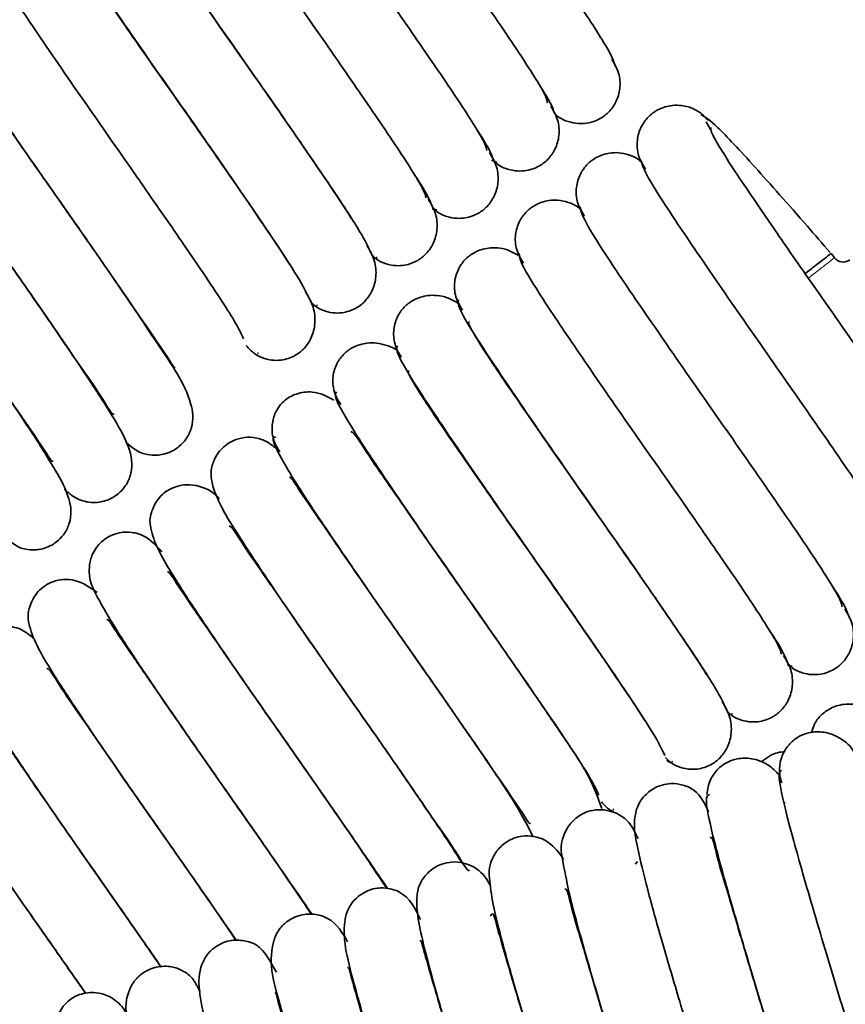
# Model space of a CAD drawing. Header units: millimetres. Extents: x 0 to 594, y 0 to 420.
# Tile 61 of 73: x 313.71 to 317.46, y 201.51 to 205.98. Entities that reach past the tile are written whole.
import ezdxf

# ---------------------------------------------------------------- set-up
doc = ezdxf.new("R2010")
doc.units = ezdxf.units.MM
doc.linetypes.add('SLD-Durchgehend', pattern=[0])

msp = doc.modelspace()

# ---------------------------------------------------------------- linework, layer by layer
at = {"color": 7, "linetype": 'SLD-Durchgehend', "lineweight": 35}
for p, q in [((316.827115, 205.516361), (316.850915, 205.474711)), ((315.852782, 205.342919), (315.877303, 205.333256)), ((315.583844, 205.12216), (315.605177, 205.116977)), ((315.329973, 204.900815), (315.333759, 204.900675)), ((315.036364, 204.689667), (315.048043, 204.68033)), ((315.059073, 204.683113), (315.063521, 204.684234)), ((314.790593, 204.464445), (314.79523, 204.467536)), ((317.196021, 203.050564), (317.217354, 203.04538)), ((316.94215, 202.829218), (316.945935, 202.829078)), ((316.648541, 202.61807), (316.66022, 202.608735)), ((316.67125, 202.611516), (316.675696, 202.612637)), ((317.181291, 202.423646), (317.185108, 202.426976)), ((316.402771, 202.392849), (316.407407, 202.395939))]:
    msp.add_line(p, q, dxfattribs=at)
at = {"color": 7, "linetype": 'SLD-Durchgehend', "lineweight": 35, "flags": 128}
msp.add_lwpolyline([(317.408886, 204.899658), (317.401208, 204.909523), (317.393532, 204.919387)], dxfattribs=at)
at = {"color": 7, "linetype": 'SLD-Durchgehend', "lineweight": 35}
msp.add_arc((317.448198, 204.930253), 0.049814, 217.489561, 307.891095, dxfattribs=at)
for points, knots in [([(316.414369, 205.768573), (316.409466, 205.785458), (316.399425, 205.820037), (316.287295, 205.998054), (316.108446, 206.260599), (315.879074, 206.591904), (315.671616, 206.886611), (315.52009, 207.106245), (315.417002, 207.257215), (315.331068, 207.384925), (315.269131, 207.483566), (315.232926, 207.549582), (315.235165, 207.558766), (315.236282, 207.563343)], [0, 0, 0, 0, 0.10964254, 0.2245373, 0.34230948, 0.46627635, 0.59241093, 0.65862627, 0.72517926, 0.79150995, 0.86026878, 0.93035628, 1, 1, 1, 1]), ([(314.920125, 207.413197), (314.923485, 207.398033), (314.930376, 207.366934), (315.038202, 207.193555), (315.214356, 206.93421), (315.442588, 206.603852), (315.651389, 206.307206), (315.805375, 206.084149), (315.91099, 205.929491), (316.000042, 205.79742), (316.065625, 205.693804), (316.105808, 205.622099), (316.106081, 205.609109), (316.106217, 205.602622)], [0, 0, 0, 0, 0.10950978, 0.2245884, 0.3421165, 0.4660356, 0.5919136, 0.65805473, 0.72473257, 0.79105364, 0.85971592, 0.92995441, 1, 1, 1, 1]), ([(314.643362, 207.202048), (314.645027, 207.188949), (314.648447, 207.162046), (314.7514, 206.994384), (314.924154, 206.739316), (315.150562, 206.411059), (315.359944, 206.113629), (315.515748, 205.888249), (315.623358, 205.730829), (315.714949, 205.595383), (315.783659, 205.487839), (315.827373, 205.411459), (315.830028, 205.395191), (315.831356, 205.387056)], [0, 0, 0, 0, 0.10939634, 0.22469205, 0.34212633, 0.46608062, 0.59182784, 0.65789349, 0.72467225, 0.79100535, 0.85948055, 0.9297301, 1, 1, 1, 1]), ([(314.366786, 206.991157), (314.366724, 206.980094), (314.366597, 206.957345), (314.464673, 206.795329), (314.633968, 206.544477), (314.858544, 206.218316), (315.068409, 205.920165), (315.22594, 205.692583), (315.335504, 205.532495), (315.429528, 205.393755), (315.501294, 205.282423), (315.54846, 205.201512), (315.553492, 205.182013), (315.556012, 205.172249)], [0, 0, 0, 0, 0.109362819, 0.224880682, 0.342288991, 0.466257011, 0.591910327, 0.657876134, 0.724722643, 0.791104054, 0.85935022, 0.929563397, 1, 1, 1, 1]), ([(314.090373, 206.780784), (314.088557, 206.771677), (314.084819, 206.752936), (314.178063, 206.596395), (314.343828, 206.349641), (314.566543, 206.025635), (314.776839, 205.726746), (314.935803, 205.497355), (315.047903, 205.33389), (315.141823, 205.195036), (315.199815, 205.107557), (315.216668, 205.078725), (315.218149, 205.076192)], [0, 0, 0, 0, 0.12639236, 0.26007446, 0.39571917, 0.53887146, 0.68391187, 0.75993962, 0.83717799, 0.91393892, 0.99243891, 1, 1, 1, 1]), ([(315.305361, 204.922524), (315.293465, 204.948564), (315.269304, 205.001451), (315.137362, 205.203232), (314.946277, 205.482579), (314.710826, 205.819811), (314.508754, 206.107624), (314.366708, 206.313973), (314.273198, 206.450619), (314.199135, 206.562402), (314.151739, 206.640938), (314.131293, 206.681393), (314.138561, 206.679505), (314.140832, 206.678914)], [0, 0, 0, 0, 0.11528975, 0.23415028, 0.35805161, 0.48639625, 0.61837974, 0.68695425, 0.7550691, 0.82426886, 0.89561235, 0.96738489, 1, 1, 1, 1]), ([(313.814109, 206.571319), (313.81049, 206.564063), (313.803042, 206.549131), (313.891501, 206.397777), (314.053696, 206.154932), (314.274595, 205.832975), (314.485112, 205.533532), (314.645624, 205.302196), (314.759546, 205.1363), (314.855758, 204.994201), (314.915967, 204.90399), (314.934131, 204.87339), (314.935934, 204.870353)], [0, 0, 0, 0, 0.126482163, 0.260307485, 0.395931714, 0.538866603, 0.683686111, 0.759430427, 0.836565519, 0.913364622, 0.991402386, 1, 1, 1, 1]), ([(315.027332, 204.711929), (315.01367, 204.740273), (314.985974, 204.797735), (314.849176, 205.005408), (314.655476, 205.288286), (314.459623, 205.568369), (314.301235, 205.793548), (314.18533, 205.960112), (314.079401, 206.113659), (313.988686, 206.245881), (313.917859, 206.352957), (313.874358, 206.425528), (313.856845, 206.460536), (313.864581, 206.456814), (313.866513, 206.455885)], [0, 0, 0, 0, 0.11667776, 0.23654357, 0.36199523, 0.49125237, 0.55715964, 0.6253076, 0.69429293, 0.76265833, 0.83247232, 0.90419408, 0.97607729, 1, 1, 1, 1]), ([(313.53802, 206.363373), (313.532515, 206.357826), (313.521187, 206.346414), (313.604902, 206.199808), (313.763514, 205.960518), (313.982689, 205.640393), (314.19324, 205.340515), (314.355424, 205.107077), (314.470472, 204.939647), (314.571208, 204.791484), (314.65176, 204.66949), (314.708901, 204.57565), (314.721088, 204.546568), (314.727217, 204.531942)], [0, 0, 0, 0, 0.11000025, 0.22630955, 0.34408018, 0.46790936, 0.59341395, 0.65885803, 0.72566108, 0.7923315, 0.8596269, 0.92940056, 1, 1, 1, 1]), ([(313.26087, 206.106702), (313.246853, 206.118655), (313.220577, 206.141063), (313.165655, 206.156722), (313.111572, 206.157634), (313.058435, 206.138302), (313.016125, 206.107741), (312.987111, 206.068855), (312.971547, 206.024492), (312.965755, 205.982426), (312.982971, 205.886075), (313.070879, 205.742525), (313.234314, 205.495293), (313.38492, 205.275459), (313.544872, 205.045604), (313.705669, 204.816728), (313.85633, 204.599398), (313.98713, 204.407308), (314.084474, 204.270388), (314.131381, 204.184642), (314.139193, 204.189574), (314.140478, 204.190385)], [0, 0, 0, 0, 0.03263653, 0.06118311, 0.08475294, 0.10325246, 0.11748284, 0.14136195, 0.15139471, 0.16548389, 0.20986432, 0.3599089, 0.44207244, 0.52329784, 0.60155513, 0.67671124, 0.75403485, 0.83161872, 0.90818392, 0.98490204, 1, 1, 1, 1]), ([(313.262265, 206.157925), (313.255209, 206.156695), (313.241439, 206.154293), (313.270987, 206.08803), (313.32879, 205.987902), (313.431334, 205.828008), (313.586859, 205.598775), (313.778462, 205.321655), (313.947412, 205.081522), (314.093215, 204.871429), (314.220081, 204.686927), (314.326191, 204.531304), (314.386312, 204.444929), (314.412439, 204.398784), (314.416364, 204.402644), (314.417416, 204.403678)], [0, 0, 0, 0, 0.08538864, 0.16664316, 0.24299577, 0.31281227, 0.43665417, 0.54237355, 0.62738416, 0.7036659, 0.78268267, 0.86212028, 0.94449523, 0.98512849, 1, 1, 1, 1]), ([(314.192336, 204.06572), (314.222086, 204.037055), (314.255815, 204.004555), (314.338533, 204.002993), (314.38691, 204.011719), (314.429163, 204.033898), (314.471772, 204.079151), (314.505665, 204.154911), (314.480744, 204.304262), (314.379902, 204.444331), (314.207314, 204.705665), (314.059154, 204.920328), (313.900317, 205.148171), (313.737705, 205.379855), (313.584169, 205.601878), (313.452099, 205.794121), (313.362352, 205.923326), (313.329909, 205.979031), (313.324108, 205.973982), (313.323559, 205.973505)], [0, 0, 0, 0, 0.085793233, 0.097269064, 0.107192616, 0.13188993, 0.147584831, 0.168159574, 0.22416695, 0.379941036, 0.457081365, 0.534110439, 0.608939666, 0.684031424, 0.763202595, 0.843273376, 0.924460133, 0.99285488, 1, 1, 1, 1]), ([(313.006187, 205.879123), (313.00136, 205.883676), (312.968167, 205.914983), (312.9161, 205.940382), (312.835261, 205.94261), (312.770553, 205.918817), (312.723511, 205.878237), (312.688512, 205.798977), (312.69475, 205.706453), (312.752367, 205.596218), (312.881851, 205.393244), (313.020146, 205.188965), (313.173873, 204.96584), (313.334389, 204.736979), (313.492905, 204.510036), (313.637738, 204.300002), (313.758636, 204.123217), (313.827299, 204.024704), (313.857267, 203.973051), (313.862148, 203.976025), (313.863615, 203.976919)], [0, 0, 0, 0, 0.01065107, 0.07323664, 0.09685439, 0.11526046, 0.14190253, 0.16276651, 0.19523001, 0.32324724, 0.40454442, 0.48389251, 0.56219119, 0.63721454, 0.71233538, 0.78995354, 0.86701639, 0.94519105, 0.98352716, 1, 1, 1, 1]), ([(316.136537, 205.55785), (316.142621, 205.551729), (316.160845, 205.533393), (316.199477, 205.516672), (316.244437, 205.507645), (316.295349, 205.510178), (316.345334, 205.528362), (316.387543, 205.561137), (316.421003, 205.607506), (316.438978, 205.669203), (316.434745, 205.739645), (316.410627, 205.780517), (316.398658, 205.8008)], [0, 0, 0, 0, 0.0453702, 0.1359026, 0.21853347, 0.29236152, 0.41491319, 0.51591674, 0.62535416, 0.74650497, 0.87420161, 1, 1, 1, 1]), ([(313.914534, 203.849126), (313.92342, 203.841247), (313.953916, 203.81421), (313.988855, 203.797569), (314.031136, 203.788453), (314.070916, 203.787659), (314.136012, 203.804824), (314.188242, 203.851292), (314.218072, 203.913081), (314.225361, 203.99473), (314.187971, 204.090215), (314.113512, 204.214202), (313.992221, 204.399544), (313.848987, 204.609344), (313.692855, 204.83474), (313.530773, 205.065298), (313.373381, 205.291516), (313.231949, 205.497889), (313.122799, 205.653299), (313.063158, 205.751591), (313.052872, 205.752537), (313.049646, 205.752833)], [0, 0, 0, 0, 0.01987991, 0.06821944, 0.08462331, 0.0962013, 0.11777369, 0.14631055, 0.16693483, 0.19286232, 0.26054411, 0.3438563, 0.4233727, 0.50195922, 0.57870984, 0.65266028, 0.72977478, 0.80886007, 0.88746983, 0.96471156, 1, 1, 1, 1]), ([(316.137547, 205.556589), (316.134473, 205.571188), (316.130246, 205.591264), (316.077172, 205.67408), (316.062691, 205.696676)], [0, 0, 0, 0, 0.72715423, 1, 1, 1, 1]), ([(316.837065, 205.522879), (316.824246, 205.536262), (316.799305, 205.5623), (316.752211, 205.584492), (316.706624, 205.593476), (316.655263, 205.591289), (316.604925, 205.573292), (316.562764, 205.541117), (316.528926, 205.494805), (316.510745, 205.433114), (316.514799, 205.362708), (316.538918, 205.321849), (316.550855, 205.301628)], [0, 0, 0, 0, 0.091506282, 0.178036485, 0.257279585, 0.328361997, 0.447019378, 0.544944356, 0.649335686, 0.76353368, 0.882976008, 1, 1, 1, 1]), ([(313.614495, 203.662873), (313.642754, 203.635039), (313.688468, 203.590015), (313.737848, 203.574302), (313.783168, 203.572566), (313.831412, 203.580585), (313.873846, 203.602027), (313.916327, 203.645344), (313.952888, 203.721427), (313.936571, 203.824329), (313.879251, 203.929355), (313.775873, 204.094742), (313.638155, 204.298436), (313.4848, 204.52145), (313.323927, 204.751307), (313.163673, 204.98022), (313.015769, 205.194476), (312.891067, 205.376243), (312.807163, 205.49745), (312.776503, 205.550412), (312.771092, 205.545426), (312.770585, 205.544958)], [0, 0, 0, 0, 0.05990728, 0.09690838, 0.10837651, 0.11801561, 0.14224661, 0.1574778, 0.17770883, 0.23422682, 0.31289641, 0.39512318, 0.47389006, 0.55132265, 0.62517824, 0.69879073, 0.77516994, 0.85124731, 0.92795978, 0.9932509, 1, 1, 1, 1]), ([(315.874858, 205.330084), (315.876725, 205.328291), (315.890874, 205.314708), (315.924503, 205.301591), (315.968973, 205.292356), (316.019724, 205.295158), (316.069682, 205.313616), (316.111666, 205.346826), (316.144794, 205.393457), (316.162494, 205.455593), (316.157887, 205.526703), (316.133557, 205.568081), (316.121448, 205.588675)], [0, 0, 0, 0, 0.01397472, 0.10587847, 0.18965941, 0.26445968, 0.38870342, 0.4921118, 0.60569209, 0.73247414, 0.86685316, 1, 1, 1, 1]), ([(317.388749, 204.924247), (317.354062, 204.964297), (317.226987, 205.111024), (317.038442, 205.324073), (316.858839, 205.51759), (316.821948, 205.539593), (316.80342, 205.550643)], [0, 0, 0, 0, 0.11043109, 0.4045723, 0.70095713, 1, 1, 1, 1]), ([(315.860454, 205.344888), (315.855747, 205.361626), (315.849398, 205.384207), (315.795452, 205.46778), (315.781495, 205.489403)], [0, 0, 0, 0, 0.74126043, 1, 1, 1, 1]), ([(318.026546, 203.696976), (318.021643, 203.713862), (318.011602, 203.748443), (317.899472, 203.926457), (317.720624, 204.189003), (317.491248, 204.520306), (317.283793, 204.815015), (317.132267, 205.034649), (317.029177, 205.185618), (316.943246, 205.313329), (316.881308, 205.41197), (316.845103, 205.477986), (316.847342, 205.487169), (316.848459, 205.491746)], [0, 0, 0, 0, 0.10964266, 0.22453718, 0.34230938, 0.46627657, 0.59241084, 0.65862619, 0.72517944, 0.79150993, 0.86026876, 0.93035627, 1, 1, 1, 1]), ([(315.583734, 205.129639), (315.59067, 205.122557), (315.609493, 205.10334), (315.64884, 205.086079), (315.69343, 205.077376), (315.743923, 205.080197), (315.793951, 205.098988), (315.835694, 205.132591), (315.868498, 205.179535), (315.885881, 205.242188), (315.880814, 205.314091), (315.856204, 205.356048), (315.843914, 205.377002)], [0, 0, 0, 0, 0.0507228, 0.13764149, 0.21677767, 0.28736478, 0.40470481, 0.50334387, 0.61311677, 0.73668793, 0.86849425, 1, 1, 1, 1]), ([(316.536935, 205.329985), (316.531769, 205.335109), (316.514184, 205.352552), (316.476282, 205.368768), (316.43089, 205.378225), (316.379487, 205.376057), (316.329335, 205.358416), (316.286822, 205.326423), (316.252778, 205.280346), (316.234436, 205.219148), (316.238265, 205.149463), (316.262181, 205.109229), (316.274013, 205.089322)], [0, 0, 0, 0, 0.03888283, 0.13237, 0.21786873, 0.294379, 0.42129336, 0.52451841, 0.6336972, 0.75298581, 0.87778489, 1, 1, 1, 1]), ([(316.532303, 205.3416), (316.535662, 205.326436), (316.542553, 205.295337), (316.650379, 205.121958), (316.826534, 204.862614), (317.054763, 204.532255), (317.263566, 204.235609), (317.417553, 204.012553), (317.523165, 203.857893), (317.612219, 203.725824), (317.677802, 203.622206), (317.717985, 203.550506), (317.718258, 203.537513), (317.718394, 203.531026)], [0, 0, 0, 0, 0.1095098, 0.22458843, 0.34211654, 0.46603536, 0.59191369, 0.65805483, 0.72473241, 0.79105371, 0.859716, 0.92995434, 1, 1, 1, 1]), ([(315.583063, 205.133521), (315.576702, 205.15243), (315.568271, 205.177488), (315.513442, 205.261861), (315.499987, 205.282566)], [0, 0, 0, 0, 0.75461158, 1, 1, 1, 1]), ([(315.307101, 204.91574), (315.314411, 204.908228), (315.33351, 204.8886), (315.373197, 204.871061), (315.417664, 204.862459), (315.46802, 204.865365), (315.518119, 204.884427), (315.559637, 204.918427), (315.59211, 204.965723), (315.609141, 205.028976), (315.603528, 205.101799), (315.578564, 205.144423), (315.566048, 205.165793)], [0, 0, 0, 0, 0.05279269, 0.1379387, 0.21536491, 0.28436842, 0.39920811, 0.49670474, 0.60659523, 0.73134693, 0.86530655, 1, 1, 1, 1]), ([(316.261336, 205.115019), (316.256661, 205.119619), (316.239361, 205.136642), (316.201756, 205.152664), (316.15602, 205.162468), (316.104237, 205.160602), (316.053906, 205.143351), (316.011186, 205.11188), (315.976773, 205.065957), (315.958219, 205.004946), (315.96191, 204.935573), (315.985758, 204.895669), (315.997548, 204.875941)], [0, 0, 0, 0, 0.03527934, 0.13055384, 0.21778888, 0.29593365, 0.42551367, 0.53007336, 0.63894361, 0.75687503, 0.8798059, 1, 1, 1, 1]), ([(316.25554, 205.130451), (316.257205, 205.117353), (316.260625, 205.090452), (316.363574, 204.922786), (316.536332, 204.667721), (316.762735, 204.339461), (316.972124, 204.042035), (317.127922, 203.816651), (317.235536, 203.659233), (317.327126, 203.523787), (317.395836, 203.416242), (317.43955, 203.339862), (317.442205, 203.323595), (317.443533, 203.31546)], [0, 0, 0, 0, 0.10939622, 0.22469201, 0.3421265, 0.46608047, 0.59182753, 0.65789329, 0.7246723, 0.79100539, 0.85948058, 0.92973011, 1, 1, 1, 1]), ([(315.030398, 204.701808), (315.038019, 204.693931), (315.057354, 204.673946), (315.097346, 204.656157), (315.141726, 204.647618), (315.192009, 204.65059), (315.242217, 204.669916), (315.28349, 204.704289), (315.315632, 204.751976), (315.332272, 204.815934), (315.32603, 204.889797), (315.300629, 204.933201), (315.287843, 204.955048)], [0, 0, 0, 0, 0.05424194, 0.13762037, 0.21335901, 0.28082217, 0.39331381, 0.48983317, 0.59992397, 0.72587439, 0.86202708, 1, 1, 1, 1]), ([(315.973185, 204.911504), (315.95775, 204.920343), (315.928164, 204.937285), (315.881181, 204.946261), (315.829189, 204.945088), (315.778535, 204.92813), (315.735625, 204.89725), (315.700828, 204.851457), (315.682075, 204.790546), (315.685697, 204.721374), (315.709517, 204.68176), (315.721294, 204.662175)], [0, 0, 0, 0, 0.10020152, 0.19206285, 0.27441759, 0.41093553, 0.52026436, 0.63232159, 0.75263045, 0.87769505, 1, 1, 1, 1]), ([(315.978963, 204.919562), (315.978901, 204.908499), (315.978774, 204.88575), (316.07685, 204.723735), (316.246144, 204.47288), (316.470721, 204.14672), (316.680587, 203.848569), (316.838114, 203.620985), (316.947681, 203.460899), (317.041705, 203.322158), (317.113468, 203.210829), (317.160638, 203.129915), (317.165669, 203.110417), (317.168189, 203.100652)], [0, 0, 0, 0, 0.1093628, 0.22488065, 0.34228928, 0.46625728, 0.59191057, 0.65787607, 0.72472284, 0.79110424, 0.85934995, 0.92956341, 1, 1, 1, 1]), ([(317.391924, 204.918137), (317.392434, 204.918534), (317.395636, 204.921023), (317.381054, 204.90968), (317.34941, 204.885051), (317.310542, 204.854803), (317.283986, 204.834136), (317.27569, 204.82768)], [0, 0, 0, 0, 0.05191908, 0.3259098, 0.60096068, 0.87534053, 1, 1, 1, 1]), ([(314.739255, 204.501108), (314.75155, 204.488005), (314.775379, 204.462609), (314.821146, 204.441092), (314.865635, 204.432778), (314.915895, 204.435754), (314.966298, 204.455397), (315.007235, 204.490069), (315.03907, 204.538213), (315.055279, 204.60298), (315.048339, 204.678044), (315.022396, 204.722379), (315.009294, 204.74477)], [0, 0, 0, 0, 0.08420707, 0.16320023, 0.23493163, 0.29887071, 0.40587707, 0.49887706, 0.60600283, 0.72929305, 0.86327922, 1, 1, 1, 1]), ([(315.699736, 204.694376), (315.684105, 204.703385), (315.654128, 204.720664), (315.60667, 204.730051), (315.554196, 204.729312), (315.503244, 204.71282), (315.460094, 204.682499), (315.424978, 204.636938), (315.409097, 204.586313), (315.408078, 204.541913), (315.414005, 204.508116), (315.426007, 204.475926), (315.438855, 204.45725), (315.44519, 204.448041)], [0, 0, 0, 0, 0.1014432, 0.19455212, 0.27811081, 0.41660573, 0.52675323, 0.63787677, 0.75609585, 0.81751712, 0.87931286, 0.94048563, 1, 1, 1, 1]), ([(315.70255, 204.709188), (315.700733, 204.700081), (315.696994, 204.681342), (315.790237, 204.524798), (315.956005, 204.278045), (316.17872, 203.954038), (316.389016, 203.655149), (316.54798, 203.425758), (316.66008, 203.262293), (316.754003, 203.12344), (316.811984, 203.03596), (316.828844, 203.007129), (316.830326, 203.004595)], [0, 0, 0, 0, 0.12639223, 0.26007452, 0.39571945, 0.53887168, 0.68391205, 0.75993977, 0.83717812, 0.91393902, 0.99243878, 1, 1, 1, 1]), ([(316.917539, 202.850927), (316.905642, 202.876967), (316.881481, 202.929854), (316.749539, 203.131636), (316.558454, 203.410982), (316.323003, 203.748215), (316.120929, 204.036027), (315.978883, 204.242377), (315.885373, 204.379022), (315.811312, 204.490805), (315.763917, 204.569341), (315.743467, 204.609795), (315.750737, 204.607909), (315.753009, 204.60732)], [0, 0, 0, 0, 0.11528973, 0.23415023, 0.35805153, 0.48639614, 0.61837994, 0.68695443, 0.75506926, 0.82426882, 0.89561229, 0.96738487, 1, 1, 1, 1]), ([(315.427596, 204.47596), (315.427259, 204.476271), (315.413339, 204.489116), (315.37939, 204.502401), (315.332535, 204.513928), (315.279193, 204.513253), (315.227972, 204.497408), (315.184592, 204.467693), (315.149081, 204.422267), (315.133007, 204.371553), (315.131967, 204.32718), (315.137901, 204.293448), (315.149929, 204.26132), (315.162788, 204.242727), (315.169135, 204.23355)], [0, 0, 0, 0, 0.0025399, 0.10491584, 0.19901134, 0.28357288, 0.42383314, 0.5348098, 0.64497338, 0.76103004, 0.82115835, 0.88164754, 0.94158236, 1, 1, 1, 1]), ([(315.426284, 204.499722), (315.422667, 204.492467), (315.415221, 204.477535), (315.503675, 204.326179), (315.665874, 204.083335), (315.886771, 203.761378), (316.09729, 203.461936), (316.257799, 203.230599), (316.371723, 203.064704), (316.467937, 202.922605), (316.528137, 202.832392), (316.546308, 202.801793), (316.548111, 202.798756)], [0, 0, 0, 0, 0.12648217, 0.26030735, 0.39593183, 0.53886672, 0.68368622, 0.75943019, 0.8365656, 0.9133647, 0.99140225, 1, 1, 1, 1]), ([(316.639509, 202.640333), (316.625848, 202.668678), (316.598152, 202.726142), (316.46135, 202.933811), (316.267653, 203.216691), (316.071795, 203.496772), (315.913414, 203.721954), (315.797504, 203.888514), (315.691578, 204.042063), (315.600863, 204.174284), (315.530037, 204.281361), (315.486535, 204.353931), (315.469022, 204.388939), (315.476758, 204.385218), (315.47869, 204.384288)], [0, 0, 0, 0, 0.11667796, 0.2365437, 0.36199581, 0.49125251, 0.55715994, 0.62530778, 0.69429284, 0.76265826, 0.83247227, 0.90419406, 0.97607729, 1, 1, 1, 1]), ([(315.137884, 204.252853), (315.106558, 204.270024), (315.055219, 204.298165), (314.967437, 204.285258), (314.917776, 204.258694), (314.879939, 204.214903), (314.861864, 204.172807), (314.855941, 204.13051), (314.858456, 204.093437), (314.869519, 204.054211), (314.884936, 204.030678), (314.892849, 204.018599)], [0, 0, 0, 0, 0.25333745, 0.41518941, 0.56466577, 0.64767321, 0.74571804, 0.80216034, 0.86374747, 0.93006405, 1, 1, 1, 1]), ([(315.150198, 204.291776), (315.144692, 204.286229), (315.133365, 204.274818), (315.217079, 204.128211), (315.375691, 203.888922), (315.594866, 203.568796), (315.805418, 203.26892), (315.967601, 203.03548), (316.082649, 202.868051), (316.183385, 202.719888), (316.263937, 202.597894), (316.321078, 202.504053), (316.333265, 202.474972), (316.339394, 202.460345)], [0, 0, 0, 0, 0.11000025, 0.22630956, 0.34408018, 0.46790936, 0.59341351, 0.65885802, 0.72566107, 0.79233149, 0.8596269, 0.92940056, 1, 1, 1, 1]), ([(314.873047, 204.035106), (314.85903, 204.047058), (314.832754, 204.069466), (314.777832, 204.085125), (314.72375, 204.086036), (314.670612, 204.066708), (314.628302, 204.036143), (314.599288, 203.997259), (314.583724, 203.952895), (314.577932, 203.910829), (314.595144, 203.814478), (314.683054, 203.670931), (314.846491, 203.423697), (314.997098, 203.203864), (315.157048, 202.974007), (315.317847, 202.745133), (315.468507, 202.527802), (315.599304, 202.335711), (315.696652, 202.198791), (315.743558, 202.113045), (315.751371, 202.117977), (315.752655, 202.118788)], [0, 0, 0, 0, 0.03263652, 0.061183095, 0.084752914, 0.103252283, 0.117482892, 0.141362, 0.151394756, 0.165483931, 0.20986432, 0.359908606, 0.442072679, 0.523297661, 0.601555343, 0.676711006, 0.754034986, 0.83161859, 0.908183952, 0.984902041, 1, 1, 1, 1]), ([(314.874442, 204.08633), (314.867386, 204.0851), (314.853616, 204.082699), (314.883164, 204.016433), (314.940967, 203.916306), (315.043512, 203.756411), (315.199033, 203.527177), (315.390639, 203.250059), (315.559588, 203.009925), (315.705394, 202.799835), (315.832257, 202.61533), (315.938369, 202.45971), (315.998488, 202.373332), (316.024618, 202.327188), (316.02854, 202.331048), (316.029591, 202.332082)], [0, 0, 0, 0, 0.08538864, 0.1666433, 0.24299591, 0.31281241, 0.43665404, 0.54237373, 0.62738434, 0.70366563, 0.78268281, 0.86212009, 0.94449527, 0.98512853, 1, 1, 1, 1]), ([(316.353679, 202.399012), (316.334067, 202.453455), (316.299721, 202.548802), (316.169279, 202.738503), (316.033674, 202.939846), (315.880865, 203.160246), (315.718818, 203.391138), (315.557215, 203.622795), (315.409046, 203.838632), (315.292826, 204.003871), (315.229201, 204.107856), (315.21815, 204.109708), (315.21466, 204.110293)], [0, 0, 0, 0, 0.13352418, 0.23384414, 0.33394199, 0.43341707, 0.53065536, 0.63291328, 0.73950452, 0.84653286, 0.95153614, 1, 1, 1, 1]), ([(316.041533, 202.27125), (316.014248, 202.324727), (315.965429, 202.420408), (315.818129, 202.634371), (315.671684, 202.848654), (315.512399, 203.076595), (315.349906, 203.308252), (315.196339, 203.530284), (315.064277, 203.722523), (314.974533, 203.851732), (314.942078, 203.907435), (314.936284, 203.902386), (314.935736, 203.901908)], [0, 0, 0, 0, 0.13617092, 0.24363819, 0.35095045, 0.45519842, 0.55981174, 0.67010787, 0.78165766, 0.89476249, 0.9900459, 1, 1, 1, 1]), ([(314.618364, 203.807526), (314.613537, 203.812079), (314.580345, 203.843387), (314.528277, 203.868786), (314.447438, 203.871013), (314.38273, 203.84722), (314.335686, 203.806641), (314.300691, 203.727382), (314.306921, 203.634854), (314.364542, 203.524626), (314.494028, 203.321643), (314.632311, 203.117385), (314.78609, 202.894192), (314.946423, 202.665566), (315.105625, 202.437741), (315.247817, 202.231101), (315.34399, 202.091759), (315.375845, 202.044411), (315.381473, 202.036046)], [0, 0, 0, 0, 0.01205484, 0.08288891, 0.10961938, 0.13045129, 0.16060501, 0.18421816, 0.22096051, 0.36584962, 0.45786174, 0.54766717, 0.63628604, 0.72119714, 0.80621858, 0.89406575, 0.98128576, 1, 1, 1, 1]), ([(315.718079, 202.152256), (315.717659, 202.152984), (315.690834, 202.199536), (315.601507, 202.330696), (315.461915, 202.537033), (315.304842, 202.763327), (315.143002, 202.993651), (314.985544, 203.219935), (314.844129, 203.426289), (314.734976, 203.581702), (314.675332, 203.679997), (314.665048, 203.680941), (314.661823, 203.681237)], [0, 0, 0, 0, 0.00192136, 0.12287625, 0.24241601, 0.3591641, 0.47165154, 0.58895315, 0.70925142, 0.8288269, 0.94632189, 1, 1, 1, 1]), ([(314.357219, 203.564093), (314.332033, 203.59221), (314.293311, 203.635438), (314.226, 203.654328), (314.171343, 203.655896), (314.117791, 203.636465), (314.075524, 203.605948), (314.046529, 203.567168), (314.030946, 203.52284), (314.019804, 203.441694), (314.061164, 203.362842), (314.153679, 203.203271), (314.275269, 203.021008), (314.418814, 202.81043), (314.57469, 202.585919), (314.736335, 202.356056), (314.889034, 202.135968), (314.994634, 201.982553), (315.034192, 201.924749), (315.039141, 201.917517)], [0, 0, 0, 0, 0.06452949, 0.09920972, 0.12751666, 0.14940952, 0.16617385, 0.19411912, 0.20573688, 0.22177323, 0.34567311, 0.43956804, 0.53192907, 0.62420851, 0.71469518, 0.80222474, 0.89339885, 0.98666308, 1, 1, 1, 1]), ([(315.377777, 202.036359), (315.335498, 202.099721), (315.250824, 202.22662), (315.096587, 202.45029), (314.936206, 202.679598), (314.775818, 202.908654), (314.627955, 203.122873), (314.503241, 203.304649), (314.419341, 203.425853), (314.38868, 203.478815), (314.383269, 203.473829), (314.382762, 203.473362)], [0, 0, 0, 0, 0.12799099, 0.25633287, 0.37874553, 0.50075619, 0.62735233, 0.75344747, 0.88059578, 0.98881359, 1, 1, 1, 1]), ([(314.063141, 203.380738), (314.032452, 203.402717), (313.990088, 203.433058), (313.915893, 203.44213), (313.855435, 203.430733), (313.804154, 203.39687), (313.772903, 203.354374), (313.74661, 203.292223), (313.753332, 203.225833), (313.789828, 203.132896), (313.870797, 202.999763), (313.997242, 202.807827), (314.145401, 202.591072), (314.30456, 202.361811), (314.465958, 202.132316), (314.601327, 201.937191), (314.669783, 201.837631), (314.694831, 201.801201)], [0, 0, 0, 0, 0.081501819, 0.112507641, 0.13693715, 0.171517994, 0.187486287, 0.204102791, 0.257069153, 0.341597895, 0.449310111, 0.552365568, 0.653787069, 0.751683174, 0.845440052, 0.943445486, 1, 1, 1, 1]), ([(317.472629, 203.273291), (317.467922, 203.290029), (317.461572, 203.31261), (317.407629, 203.396183), (317.393672, 203.417806)], [0, 0, 0, 0, 0.74126127, 1, 1, 1, 1]), ([(317.195911, 203.058042), (317.202847, 203.05096), (317.22167, 203.031744), (317.261016, 203.014482), (317.305607, 203.00578), (317.3561, 203.0086), (317.406128, 203.027391), (317.447871, 203.060994), (317.480675, 203.107939), (317.498058, 203.170592), (317.492992, 203.242496), (317.468382, 203.284453), (317.456091, 203.305407)], [0, 0, 0, 0, 0.05072264, 0.13763825, 0.21677722, 0.28736411, 0.40470377, 0.50334252, 0.61311508, 0.73668586, 0.86849466, 1, 1, 1, 1]), ([(313.780986, 203.166629), (313.766906, 203.178599), (313.73299, 203.207434), (313.693956, 203.224325), (313.636949, 203.227124), (313.581134, 203.216335), (313.533413, 203.187399), (313.493492, 203.134744), (313.470433, 203.060609), (313.492658, 202.957368), (313.556284, 202.846853), (313.662703, 202.678977), (313.799482, 202.477307), (313.952038, 202.255817), (314.111474, 202.028323), (314.250996, 201.828867), (314.325761, 201.720436), (314.354299, 201.679049)], [0, 0, 0, 0, 0.044042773, 0.106098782, 0.124778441, 0.140700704, 0.177999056, 0.202544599, 0.23379266, 0.314942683, 0.4206007, 0.528295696, 0.633374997, 0.73729009, 0.837141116, 0.937837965, 1, 1, 1, 1]), ([(315.036792, 201.917416), (315.010194, 201.957079), (314.940034, 202.061699), (314.803776, 202.258775), (314.643053, 202.488222), (314.482348, 202.718112), (314.334522, 202.932628), (314.210809, 203.112346), (314.141645, 203.214343), (314.114184, 203.258267), (314.109438, 203.257075), (314.107899, 203.256688)], [0, 0, 0, 0, 0.08399069, 0.22154721, 0.3524958, 0.48478509, 0.62293888, 0.76129417, 0.90322288, 0.96861202, 1, 1, 1, 1]), ([(317.19524, 203.061924), (317.18888, 203.080835), (317.18045, 203.105895), (317.125618, 203.190266), (317.112163, 203.210969)], [0, 0, 0, 0, 0.75461232, 1, 1, 1, 1]), ([(316.919276, 202.844143), (316.926587, 202.836631), (316.945687, 202.817004), (316.985374, 202.799464), (317.029841, 202.790863), (317.080197, 202.793769), (317.130296, 202.81283), (317.171814, 202.84683), (317.204287, 202.894126), (317.221318, 202.95738), (317.215706, 203.030202), (317.19074, 203.072826), (317.178223, 203.094196)], [0, 0, 0, 0, 0.05279478, 0.13794048, 0.21536643, 0.28436969, 0.39920897, 0.49670526, 0.60659536, 0.73134662, 0.86530577, 1, 1, 1, 1]), ([(313.507844, 202.9457), (313.497121, 202.956451), (313.462729, 202.990932), (313.429746, 203.002476), (313.387684, 203.011256), (313.346515, 203.011141), (313.282199, 202.992843), (313.229563, 202.94345), (313.202189, 202.881014), (313.197328, 202.798762), (313.236638, 202.703839), (313.31403, 202.575433), (313.437862, 202.387167), (313.582751, 202.175134), (313.739257, 201.94938), (313.887726, 201.738447), (313.974022, 201.613991), (314.011294, 201.560237)], [0, 0, 0, 0, 0.02989325, 0.09588418, 0.11810775, 0.13369987, 0.16443256, 0.20529821, 0.23505257, 0.27231243, 0.3693739, 0.48714444, 0.59906294, 0.70969151, 0.81733928, 0.92110706, 1, 1, 1, 1]), ([(314.693473, 201.801383), (314.66465, 201.843747), (314.589828, 201.953715), (314.452127, 202.151529), (314.292082, 202.379315), (314.137978, 202.60112), (314.001896, 202.800456), (313.89803, 202.946883), (313.847045, 203.036749), (313.837286, 203.034413), (313.835403, 203.033962)], [0, 0, 0, 0, 0.09092006, 0.23601586, 0.37675788, 0.52286378, 0.67116053, 0.81796674, 0.96487616, 1, 1, 1, 1]), ([(316.642575, 202.630213), (316.650196, 202.622335), (316.66953, 202.602349), (316.709523, 202.584563), (316.753902, 202.576024), (316.804186, 202.578992), (316.854394, 202.59832), (316.895667, 202.632693), (316.927809, 202.680379), (316.944446, 202.744337), (316.938209, 202.8182), (316.912805, 202.861605), (316.900019, 202.883451)], [0, 0, 0, 0, 0.05424399, 0.13762101, 0.21335661, 0.28082252, 0.39331406, 0.48983333, 0.59992404, 0.72587368, 0.86202598, 1, 1, 1, 1]), ([(317.58536, 202.839908), (317.569926, 202.848747), (317.540344, 202.86569), (317.493351, 202.874667), (317.441396, 202.873477), (317.390531, 202.85662), (317.348328, 202.825403), (317.316715, 202.787765), (317.309106, 202.756861), (317.30625, 202.745261)], [0, 0, 0, 0, 0.1432146, 0.27450982, 0.3922183, 0.5873415, 0.74360367, 0.90376211, 1, 1, 1, 1]), ([(314.353673, 201.679011), (314.316547, 201.733023), (314.231006, 201.857469), (314.083629, 202.067246), (313.925433, 202.293903), (313.780414, 202.504199), (313.659804, 202.680571), (313.591781, 202.778027), (313.563555, 202.827349), (313.559053, 202.823263), (313.557867, 202.822187)], [0, 0, 0, 0, 0.11637113, 0.26812686, 0.42073682, 0.57858065, 0.73542043, 0.89498995, 0.97233598, 1, 1, 1, 1]), ([(317.494987, 202.658147), (317.493066, 202.661749), (317.482495, 202.681575), (317.452538, 202.707486), (317.411481, 202.732455), (317.360841, 202.748104), (317.307329, 202.748641), (317.256852, 202.73353), (317.209163, 202.701261), (317.178238, 202.658068), (317.163476, 202.616204), (317.158625, 202.582276), (317.160056, 202.547981), (317.166486, 202.526282), (317.169659, 202.515577)], [0, 0, 0, 0, 0.02215847, 0.12196644, 0.21363634, 0.29595389, 0.4324187, 0.54062643, 0.64892756, 0.76359891, 0.82309939, 0.8829697, 0.94226062, 1, 1, 1, 1]), ([(317.181896, 202.65645), (317.179904, 202.656437), (317.154936, 202.656267), (317.117144, 202.64247), (317.089572, 202.620726), (317.07824, 202.61179)], [0, 0, 0, 0, 0.04858982, 0.60896467, 1, 1, 1, 1]), ([(314.010972, 201.560182), (313.96565, 201.625497), (313.869971, 201.763381), (313.715587, 201.982927), (313.564838, 202.200423), (313.433572, 202.393245), (313.336092, 202.529968), (313.289865, 202.615596), (313.282222, 202.609552), (313.281069, 202.60864)], [0, 0, 0, 0, 0.14521348, 0.30655667, 0.47292511, 0.64009305, 0.80534894, 0.97061025, 1, 1, 1, 1]), ([(317.161448, 202.547145), (317.149302, 202.560796), (317.12585, 202.587153), (317.083267, 202.611657), (317.032559, 202.628282), (316.978624, 202.629311), (316.928251, 202.61493), (316.88014, 202.582916), (316.849186, 202.539642), (316.83396, 202.497822), (316.831621, 202.475076), (316.830449, 202.463672)], [0, 0, 0, 0, 0.11564605, 0.22327561, 0.32009517, 0.48087774, 0.60794254, 0.73305337, 0.864106, 0.93186749, 1, 1, 1, 1]), ([(317.168625, 202.573427), (317.16232, 202.568775), (317.149346, 202.559204), (317.184909, 202.390911), (317.262505, 202.112009), (317.371931, 201.738505), (317.478946, 201.388344), (317.560176, 201.117164), (317.617056, 200.923645), (317.666238, 200.753288), (317.704091, 200.614382), (317.728359, 200.509915), (317.730268, 200.480364), (317.731228, 200.465511)], [0, 0, 0, 0, 0.10980006, 0.2259511, 0.34360943, 0.46747887, 0.59299891, 0.65855598, 0.72539802, 0.7920258, 0.85949801, 0.92938455, 1, 1, 1, 1]), ([(316.836799, 202.384433), (316.820857, 202.42079), (316.798436, 202.471926), (316.727423, 202.507126), (316.660257, 202.516822), (316.590982, 202.498248), (316.541219, 202.453293), (316.519613, 202.418658), (316.490414, 202.341784), (316.510932, 202.235029), (316.563995, 202.014592), (316.632315, 201.77559), (316.70967, 201.512352), (316.791691, 201.242372), (316.872267, 200.976995), (316.944902, 200.731842), (317.005468, 200.524344), (317.041583, 200.402504), (317.058661, 200.332152), (317.064549, 200.323997), (317.067241, 200.320268)], [0, 0, 0, 0, 0.06259772, 0.088043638, 0.108638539, 0.137346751, 0.159206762, 0.170653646, 0.187203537, 0.308130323, 0.392340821, 0.473555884, 0.553350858, 0.629311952, 0.703573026, 0.779672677, 0.854908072, 0.92989865, 0.96794277, 1, 1, 1, 1]), ([(316.842066, 202.462538), (316.834406, 202.460031), (316.818652, 202.454876), (316.851093, 202.292283), (316.926315, 202.017598), (317.034656, 201.64625), (317.141574, 201.295511), (317.223626, 201.022131), (317.281381, 200.826037), (317.331793, 200.651741), (317.37069, 200.51031), (317.393094, 200.418653), (317.396006, 200.393583), (317.396833, 200.386465)], [0, 0, 0, 0, 0.115194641, 0.236911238, 0.360112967, 0.48945206, 0.620574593, 0.688824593, 0.758569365, 0.828256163, 0.898388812, 0.971152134, 1, 1, 1, 1]), ([(316.351432, 202.429511), (316.363326, 202.415678), (316.379014, 202.397432), (316.400484, 202.387836), (316.405676, 202.385516)], [0, 0, 0, 0, 0.75817197, 1, 1, 1, 1]), ([(316.517794, 202.262786), (316.507316, 202.284899), (316.479835, 202.342896), (316.422765, 202.384275), (316.340949, 202.396881), (316.279884, 202.384965), (316.238581, 202.361132), (316.20531, 202.324934), (316.158115, 202.246223), (316.175161, 202.171043), (316.206393, 201.999493), (316.264469, 201.790885), (316.335895, 201.542737), (316.415105, 201.277617), (316.497176, 201.009304), (316.575278, 200.749318), (316.643845, 200.514752), (316.698769, 200.333232), (316.725508, 200.221375), (316.734968, 200.20748), (316.737771, 200.203362)], [0, 0, 0, 0, 0.034589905, 0.090718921, 0.111336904, 0.12706702, 0.151817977, 0.161763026, 0.173263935, 0.270923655, 0.350393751, 0.43094365, 0.510440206, 0.587908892, 0.661842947, 0.73740396, 0.814289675, 0.890067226, 0.96742441, 1, 1, 1, 1]), ([(316.180186, 202.167834), (316.160682, 202.196203), (316.132536, 202.237143), (316.064877, 202.271128), (315.99679, 202.279011), (315.929668, 202.259774), (315.880105, 202.213713), (315.840588, 202.147545), (315.841717, 202.086086), (315.857794, 201.962514), (315.901544, 201.791382), (315.96556, 201.563839), (316.040219, 201.310002), (316.120597, 201.044049), (316.202058, 200.776856), (316.27723, 200.523958), (316.341337, 200.304756), (316.380497, 200.17407), (316.398876, 200.098526), (316.405374, 200.090147), (316.408319, 200.086349)], [0, 0, 0, 0, 0.05895518, 0.08507995, 0.10586076, 0.13461449, 0.15635012, 0.16801614, 0.23310991, 0.30279538, 0.38415226, 0.46291444, 0.54137787, 0.61732506, 0.6919292, 0.76975916, 0.84802196, 0.92655688, 0.96670742, 1, 1, 1, 1]), ([(317.078602, 200.195975), (317.088699, 200.176136), (317.112496, 200.129384), (317.1443, 200.107115), (317.182941, 200.08894), (317.228746, 200.078454), (317.277125, 200.082145), (317.325568, 200.101593), (317.370321, 200.13605), (317.427198, 200.230807), (317.40808, 200.341304), (317.369588, 200.513911), (317.309534, 200.728111), (317.238776, 200.970782), (317.160265, 201.232609), (317.077385, 201.503627), (316.997862, 201.768869), (316.927983, 202.00797), (316.87516, 202.177844), (316.856227, 202.272339), (316.846843, 202.26739), (316.844894, 202.266362)], [0, 0, 0, 0, 0.032203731, 0.075890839, 0.089758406, 0.099635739, 0.123141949, 0.137149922, 0.15535921, 0.17856083, 0.277830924, 0.358311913, 0.435295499, 0.512444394, 0.588240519, 0.662921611, 0.742014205, 0.82321936, 0.904849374, 0.980237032, 1, 1, 1, 1]), ([(315.848628, 202.04885), (315.840626, 202.062756), (315.815499, 202.106424), (315.760939, 202.149235), (315.677397, 202.159338), (315.618043, 202.146544), (315.577235, 202.122176), (315.544693, 202.08566), (315.52177, 202.046601), (315.504385, 201.958747), (315.533365, 201.821184), (315.599266, 201.572943), (315.667834, 201.3363), (315.744592, 201.078027), (315.826123, 200.811326), (315.905714, 200.547003), (315.977213, 200.304903), (316.034988, 200.107694), (316.0663, 200.001107), (316.0742, 199.963078), (316.079075, 199.967519), (316.079503, 199.967908)], [0, 0, 0, 0, 0.02705047, 0.08494254, 0.10566519, 0.12126664, 0.14608677, 0.15596032, 0.16770723, 0.20560601, 0.34044314, 0.41838306, 0.49599592, 0.5728652, 0.64714574, 0.72357767, 0.80243155, 0.88080117, 0.96107762, 0.99658762, 1, 1, 1, 1]), ([(316.516036, 202.151986), (316.515365, 202.153772), (316.512796, 202.16061), (316.509158, 202.152771), (316.50647, 202.14698)], [0, 0, 0, 0, 0.26120156, 1, 1, 1, 1]), ([(315.530825, 201.894854), (315.508, 201.943794), (315.480277, 202.003234), (315.399696, 202.035647), (315.340488, 202.041302), (315.291491, 202.029309), (315.241882, 201.997464), (315.195602, 201.943141), (315.170182, 201.809927), (315.219093, 201.643483), (315.302003, 201.340727), (315.377436, 201.08537), (315.458196, 200.817501), (315.540551, 200.547571), (315.617172, 200.290372), (315.682768, 200.065274), (315.730249, 199.911699), (315.743103, 199.837635), (315.750794, 199.843498), (315.751303, 199.843886)], [0, 0, 0, 0, 0.08948651, 0.10868451, 0.12292467, 0.14732375, 0.16091619, 0.17844106, 0.22915689, 0.38390472, 0.46237519, 0.53995439, 0.61450724, 0.68769845, 0.76486219, 0.84309096, 0.92224525, 0.99485847, 1, 1, 1, 1]), ([(316.421101, 199.954909), (316.441113, 199.919552), (316.464596, 199.878061), (316.524, 199.851769), (316.569771, 199.841184), (316.618038, 199.844985), (316.666456, 199.864379), (316.711391, 199.899288), (316.739869, 199.946094), (316.772192, 200.080796), (316.721089, 200.225698), (316.640998, 200.525981), (316.566117, 200.778608), (316.486026, 201.045149), (316.403829, 201.314159), (316.327285, 201.570668), (316.261583, 201.79618), (316.21307, 201.952457), (316.196577, 202.038803), (316.18774, 202.032679), (316.186057, 202.031512)], [0, 0, 0, 0, 0.07778507, 0.09127805, 0.10105179, 0.12456555, 0.13866973, 0.15709131, 0.18090849, 0.21008791, 0.36842109, 0.44800348, 0.52676441, 0.60268937, 0.67693807, 0.75461873, 0.83299236, 0.91127314, 0.98310376, 1, 1, 1, 1]), ([(316.089319, 199.830918), (316.104197, 199.809113), (316.131883, 199.768535), (316.177118, 199.734813), (316.243657, 199.723708), (316.296287, 199.72742), (316.352297, 199.75265), (316.39431, 199.797643), (316.425976, 199.865332), (316.424454, 199.965416), (316.394228, 200.101533), (316.338449, 200.311022), (316.267776, 200.554759), (316.189544, 200.817698), (316.107496, 201.08594), (316.028628, 201.34822), (315.958582, 201.585838), (315.902617, 201.775584), (315.868859, 201.894351), (315.859872, 201.93043), (315.849967, 201.914362), (315.847399, 201.910196)], [0, 0, 0, 0, 0.04708761, 0.08762596, 0.10034373, 0.11256504, 0.13903181, 0.1577293, 0.18146, 0.24398083, 0.32420804, 0.40246235, 0.47939629, 0.55453472, 0.62632422, 0.69996542, 0.77511025, 0.84915868, 0.92353534, 0.98017683, 1, 1, 1, 1]), ([(315.199755, 201.793606), (315.17696, 201.834307), (315.150524, 201.881507), (315.08781, 201.910963), (315.043386, 201.922274), (314.994453, 201.919642), (314.947207, 201.902139), (314.901441, 201.86923), (314.871202, 201.823506), (314.834424, 201.688614), (314.885869, 201.545594), (314.96501, 201.24666), (315.039999, 200.99358), (315.12012, 200.726659), (315.202376, 200.457578), (315.279013, 200.200872), (315.344927, 199.974692), (315.394004, 199.816023), (315.411728, 199.726727), (315.420533, 199.731648), (315.42239, 199.732686)], [0, 0, 0, 0, 0.08673675, 0.10058671, 0.11041895, 0.13331193, 0.14698196, 0.16465019, 0.18767056, 0.21606676, 0.3726001, 0.45176392, 0.52997819, 0.60531157, 0.67860952, 0.75516157, 0.83239078, 0.90931459, 0.9808782, 1, 1, 1, 1]), ([(314.876653, 201.656311), (314.854304, 201.697055), (314.822247, 201.755497), (314.770115, 201.79224), (314.684924, 201.806528), (314.625739, 201.789766), (314.570528, 201.749273), (314.526736, 201.680828), (314.521628, 201.577491), (314.548472, 201.454398), (314.599623, 201.255239), (314.667693, 201.019654), (314.744202, 200.761155), (314.825989, 200.492822), (314.907043, 200.225088), (314.980585, 199.975375), (315.041357, 199.773934), (315.077009, 199.636484), (315.088032, 199.618363), (315.092549, 199.610937)], [0, 0, 0, 0, 0.07440809, 0.10672817, 0.12703359, 0.15277209, 0.17040238, 0.1931521, 0.25380051, 0.33344146, 0.41203277, 0.48889554, 0.56470035, 0.63754438, 0.71226972, 0.78989506, 0.86730559, 0.94562516, 1, 1, 1, 1]), ([(315.756589, 199.71819), (315.761484, 199.709431), (315.785053, 199.667259), (315.83405, 199.625605), (315.908635, 199.604944), (315.97454, 199.610613), (316.02449, 199.635437), (316.063428, 199.676866), (316.091691, 199.726389), (316.098475, 199.788903), (316.085271, 199.895853), (316.04311, 200.067812), (315.977683, 200.300877), (315.901844, 200.559321), (315.820672, 200.828225), (315.738554, 201.097265), (315.662681, 201.352824), (315.597396, 201.57383), (315.558134, 201.71099), (315.538315, 201.779377), (315.533567, 201.802327), (315.529039, 201.797958), (315.528804, 201.797732)], [0, 0, 0, 0, 0.015875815, 0.07643618, 0.09975564, 0.118072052, 0.145908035, 0.157790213, 0.171730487, 0.218041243, 0.290674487, 0.376284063, 0.457394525, 0.537205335, 0.61350808, 0.687801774, 0.765661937, 0.844282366, 0.923387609, 0.963555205, 0.998114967, 1, 1, 1, 1]), ([(314.530449, 201.567527), (314.520492, 201.587116), (314.496754, 201.63382), (314.465067, 201.656206), (314.426667, 201.674581), (314.381234, 201.685314), (314.332633, 201.681968), (314.284548, 201.663108), (314.239464, 201.629172), (314.181447, 201.534693), (314.200343, 201.423124), (314.238925, 201.250351), (314.299332, 201.034751), (314.370423, 200.790983), (314.449135, 200.528546), (314.531991, 200.257606), (314.611281, 199.993053), (314.680831, 199.75502), (314.733385, 199.585877), (314.752338, 199.491496), (314.761667, 199.496328), (314.763624, 199.497342)], [0, 0, 0, 0, 0.031716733, 0.07561968, 0.089634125, 0.099552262, 0.12296591, 0.136907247, 0.154994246, 0.178123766, 0.277495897, 0.35849977, 0.435858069, 0.5132567, 0.589148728, 0.663778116, 0.74270116, 0.823602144, 0.904831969, 0.980030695, 1, 1, 1, 1]), ([(315.429343, 199.596317), (315.447416, 199.569201), (315.474121, 199.529135), (315.53861, 199.494535), (315.60591, 199.484203), (315.675702, 199.50222), (315.725878, 199.547035), (315.767822, 199.614085), (315.767099, 199.70662), (315.72935, 199.896151), (315.647832, 200.182695), (315.574282, 200.434119), (315.494366, 200.69898), (315.412712, 200.966315), (315.336798, 201.2218), (315.271254, 201.443785), (315.231329, 201.583256), (315.210024, 201.655111), (315.205548, 201.682939), (315.200309, 201.677545), (315.200036, 201.677264)], [0, 0, 0, 0, 0.056018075, 0.082773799, 0.104139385, 0.133484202, 0.155551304, 0.166749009, 0.229939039, 0.378429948, 0.45685991, 0.535183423, 0.611287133, 0.685771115, 0.76364334, 0.842320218, 0.92112019, 0.961644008, 0.998007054, 1, 1, 1, 1]), ([(314.205024, 201.44879), (314.19829, 201.463515), (314.185343, 201.491823), (314.154204, 201.524113), (314.120875, 201.545941), (314.080003, 201.561546), (314.035041, 201.56617), (313.981205, 201.556363), (313.934645, 201.530908), (313.866192, 201.451979), (313.864698, 201.340205), (313.893584, 201.205864), (313.907862, 201.139464)], [0, 0, 0, 0, 0.04639493, 0.08919574, 0.12757999, 0.16138926, 0.21654379, 0.25947688, 0.33324036, 0.40804513, 0.70741669, 1, 1, 1, 1]), ([(315.091165, 199.499401), (315.100888, 199.478958), (315.128097, 199.421748), (315.182975, 199.381331), (315.264192, 199.366868), (315.326559, 199.377993), (315.368328, 199.401485), (315.401933, 199.437207), (315.450878, 199.516527), (315.433526, 199.589168), (315.404186, 199.756813), (315.347325, 199.961595), (315.27678, 200.207217), (315.198116, 200.470927), (315.116157, 200.738838), (315.037664, 201.000277), (314.968045, 201.236034), (314.912798, 201.426626), (314.881988, 201.526982), (314.875757, 201.566244), (314.870798, 201.560776), (314.870674, 201.560639)], [0, 0, 0, 0, 0.031701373, 0.088715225, 0.109696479, 0.125718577, 0.150652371, 0.160703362, 0.171899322, 0.267719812, 0.346333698, 0.426623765, 0.505848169, 0.583299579, 0.65728372, 0.732797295, 0.809933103, 0.886076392, 0.963911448, 0.999096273, 1, 1, 1, 1])]:
    msp.add_open_spline(points, degree=3, knots=knots, dxfattribs=at)
at = {"color": 7, "linetype": 'SLD-Durchgehend', "lineweight": 18}
msp.add_open_spline([(317.407278, 204.898406), (317.407788, 204.898804), (317.410989, 204.901297), (317.396406, 204.889948), (317.364771, 204.865327), (317.325582, 204.83483), (317.298673, 204.813888), (317.290032, 204.807163)], degree=3, knots=[0, 0, 0, 0, 0.05165424, 0.32424446, 0.59788942, 0.87086678, 1, 1, 1, 1], dxfattribs=at)

doc.saveas('drawing.dxf')
